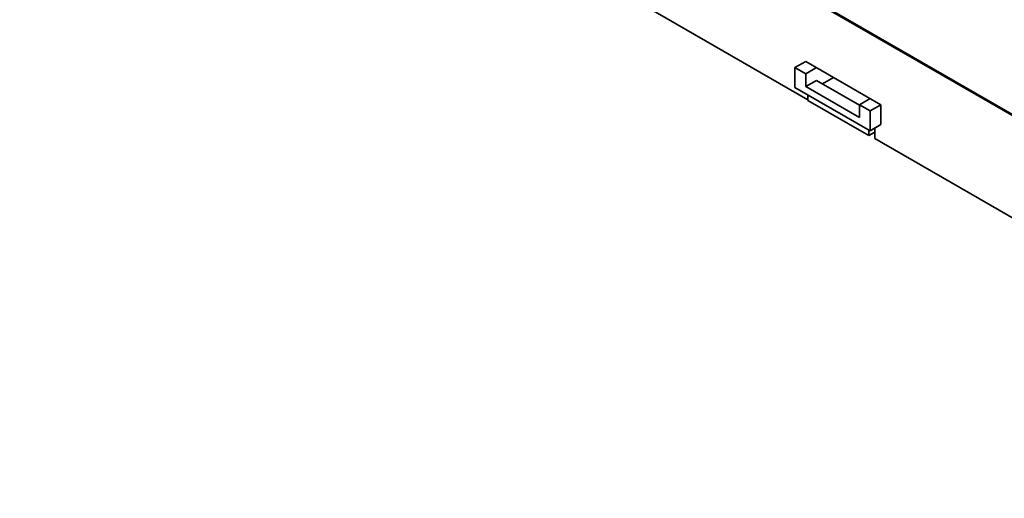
# Paper-space layout 'Blatt1' of a CAD drawing. Header units: millimetres. Extents: x 5 to 589, y 4 to 401.
# Tile 1 of 11: x 6 to 136, y 14 to 77. Entities that reach past the tile are written whole.
import ezdxf

# ---------------------------------------------------------------- set-up
doc = ezdxf.new("R2010")
doc.units = ezdxf.units.MM

psp = doc.layouts.new('Blatt1')

# ---------------------------------------------------------------- linework, layer by layer
at = {"color": 7, "linetype": 'Continuous', "lineweight": 35}
for p, q in [((220.84, 15.74), (5.88, 139.84)), ((5.88, 139.67), (220.84, 15.58)), ((6.17, 139.67), (220.84, 15.74)), ((109.76, 66.23), (27.52, 113.71)), ((109.48, 71.3), (108.06, 70.48)), ((108.06, 67.87), (108.06, 70.48)), ((108.06, 70.48), (109.48, 69.66)), ((119.38, 65.58), (109.48, 71.3)), ((110.89, 70.48), (109.48, 69.66)), ((109.48, 67.97), (109.48, 69.66)), ((109.48, 67.97), (110.89, 68.79)), ((116.55, 65.52), (110.89, 68.79)), ((113.15, 69.17), (111.69, 68.33)), ((117.96, 62.15), (108.06, 67.87)), ((116.55, 63.89), (109.48, 67.97)), ((109.76, 66.89), (109.76, 66.15)), ((116.55, 65.58), (117.96, 66.4)), ((109.76, 66.15), (117.82, 61.5)), ((116.55, 63.89), (116.55, 65.58)), ((116.55, 65.58), (117.96, 64.77)), ((119.38, 65.58), (117.96, 64.77)), ((119.38, 62.97), (119.38, 65.58)), ((117.96, 64.77), (117.96, 62.15)), ((119.38, 62.97), (117.96, 62.15)), ((118.6, 61.13), (118.6, 62.52)), ((117.82, 62.23), (117.82, 61.5)), ((118.6, 61.95), (117.82, 61.5)), ((200.84, 13.66), (118.6, 61.13))]:
    psp.add_line(p, q, dxfattribs=at)

doc.saveas('drawing.dxf')
